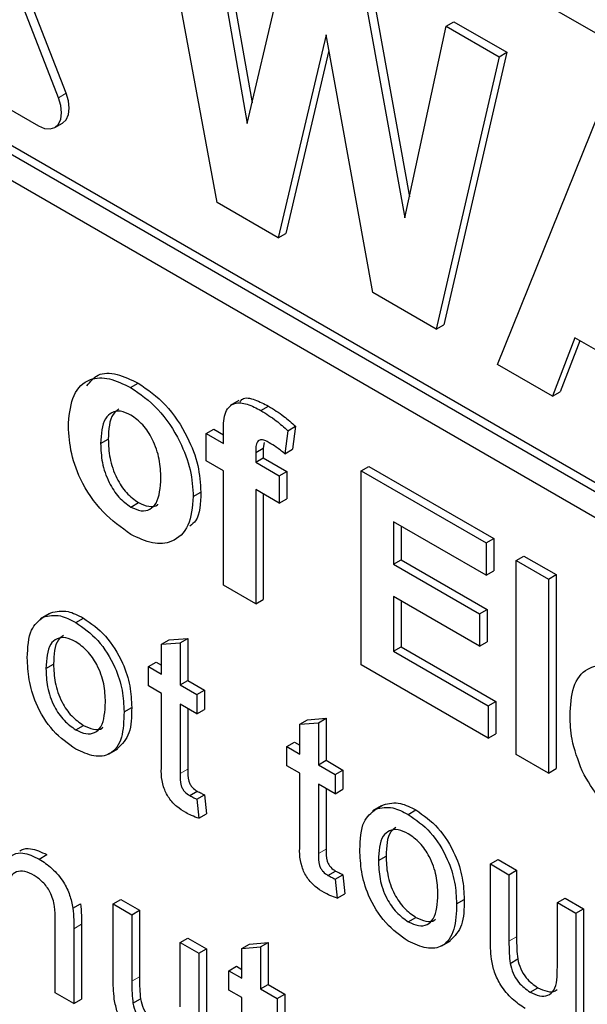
# Paper-space layout 'Blatt2' of a CAD drawing. Header units: millimetres. Extents: x 5 to 418, y 2 to 292.
# Tile 27 of 104: x 122.825 to 123.702, y 177.964 to 179.484. Entities that reach past the tile are written whole.
import ezdxf

# ---------------------------------------------------------------- set-up
doc = ezdxf.new("R2010")
doc.units = ezdxf.units.MM

psp = doc.layouts.new('Blatt2')

# ---------------------------------------------------------------- linework, layer by layer
at = {"color": 7, "linetype": 'Continuous', "lineweight": 25}
for p, q in [((126.2721, 177.9869), (121.8881, 180.5177)), ((122.8969, 179.3706), (122.6612, 179.9781)), ((122.8851, 179.3638), (122.6494, 179.9713)), ((121.8881, 179.8101), (126.3546, 177.2316)), ((121.8999, 179.8169), (126.3546, 177.2453)), ((126.3546, 177.1908), (121.8881, 179.7693)), ((123.13, 179.202), (123.0312, 179.7353)), ((123.1125, 179.6884), (123.1767, 179.3242)), ((123.1243, 179.6952), (123.1841, 179.3557)), ((123.1767, 179.3242), (123.2445, 179.6122)), ((122.3831, 179.5924), (122.8545, 179.3202)), ((123.3645, 179.5565), (123.427, 179.211)), ((123.3527, 179.5497), (123.4199, 179.1782)), ((123.4839, 179.474), (123.4957, 179.4808)), ((123.4957, 179.4808), (123.5771, 179.4338)), ((123.2983, 179.4609), (123.2245, 179.1474)), ((123.3702, 179.0633), (123.2983, 179.4609)), ((123.4199, 179.1782), (123.4839, 179.474)), ((123.4839, 179.474), (123.5653, 179.427)), ((123.3027, 179.4364), (123.2363, 179.1542)), ((123.5771, 179.4338), (123.4802, 179.0134)), ((123.5653, 179.427), (123.5771, 179.4338)), ((123.5653, 179.427), (123.4684, 179.0066)), ((123.563, 178.952), (123.7189, 179.3383)), ((122.8795, 179.3177), (122.8912, 179.3245)), ((123.2245, 179.1474), (123.13, 179.202)), ((123.2245, 179.1474), (123.2363, 179.1542)), ((123.4684, 179.0066), (123.3702, 179.0633)), ((123.4684, 179.0066), (123.4802, 179.0134)), ((123.6824, 178.993), (123.6476, 178.9032)), ((123.8407, 178.9016), (123.6824, 178.993)), ((123.6899, 178.9887), (123.6594, 178.91)), ((123.6476, 178.9032), (123.563, 178.952)), ((122.9966, 178.9164), (123.0084, 178.9232)), ((123.6476, 178.9032), (123.6594, 178.91)), ((123.1635, 178.8965), (123.1503, 178.8888)), ((123.1977, 178.8809), (123.2095, 178.8877)), ((123.1131, 178.8453), (123.1249, 178.8521)), ((123.1249, 178.8521), (123.1397, 178.8436)), ((123.2394, 178.8498), (123.2512, 178.8566)), ((123.2512, 178.8566), (123.2462, 178.8211)), ((122.9502, 178.83), (122.962, 178.8368)), ((123.1131, 178.8453), (123.1397, 178.83)), ((123.1131, 178.8031), (123.1131, 178.8453)), ((123.1397, 178.83), (123.1397, 178.8457)), ((123.2394, 178.8498), (123.2345, 178.8143)), ((123.1896, 178.8161), (123.2014, 178.8229)), ((123.2028, 178.8314), (123.2014, 178.8229)), ((123.2014, 178.8229), (123.2014, 178.808)), ((123.1896, 178.8161), (123.1896, 178.8012)), ((123.1896, 178.8012), (123.2014, 178.808)), ((123.2014, 178.808), (123.2379, 178.7869)), ((123.2345, 178.8143), (123.2462, 178.8211)), ((123.1397, 178.7877), (123.1131, 178.8031)), ((123.1896, 178.8012), (123.2261, 178.7801)), ((123.3525, 178.7878), (123.3642, 178.7946)), ((123.3642, 178.7946), (123.557, 178.6833)), ((123.1397, 178.6112), (123.1397, 178.7877)), ((123.2261, 178.7801), (123.2379, 178.7869)), ((123.2261, 178.7801), (123.2261, 178.7379)), ((123.2379, 178.7869), (123.2379, 178.7447)), ((123.3525, 178.4884), (123.3525, 178.7878)), ((123.3525, 178.7878), (123.5452, 178.6765)), ((123.0932, 178.748), (123.105, 178.7548)), ((123.2261, 178.7379), (123.1896, 178.759)), ((123.1896, 178.759), (123.1896, 178.5824)), ((123.2014, 178.7522), (123.2014, 178.5892)), ((122.9969, 178.732), (123.0087, 178.7388)), ((123.2261, 178.7379), (123.2379, 178.7447)), ((123.5452, 178.6266), (123.4023, 178.7091)), ((123.4023, 178.7091), (123.4023, 178.6438)), ((123.4141, 178.7023), (123.4141, 178.6506)), ((123.5452, 178.6765), (123.557, 178.6833)), ((123.5452, 178.6765), (123.5452, 178.6266)), ((123.557, 178.6833), (123.557, 178.6334)), ((123.5918, 178.6496), (123.6036, 178.6564)), ((123.6036, 178.6564), (123.6534, 178.6276)), ((123.4023, 178.6438), (123.4141, 178.6506)), ((123.4023, 178.6438), (123.5353, 178.5671)), ((123.4141, 178.6506), (123.5471, 178.5739)), ((123.5918, 178.6496), (123.6416, 178.6208)), ((123.5918, 178.3502), (123.5918, 178.6496)), ((123.5452, 178.6266), (123.557, 178.6334)), ((123.6416, 178.6208), (123.6534, 178.6276)), ((123.6534, 178.6276), (123.6534, 178.3282)), ((123.1896, 178.5824), (123.1397, 178.6112)), ((123.6416, 178.6208), (123.6416, 178.3214)), ((123.5353, 178.5172), (123.4023, 178.5939)), ((123.4023, 178.5939), (123.4023, 178.5095)), ((123.1896, 178.5824), (123.2014, 178.5892)), ((123.4141, 178.5871), (123.4141, 178.5163)), ((122.8701, 178.5671), (122.8569, 178.5594)), ((122.8617, 178.5621), (122.8735, 178.5689)), ((123.5353, 178.5671), (123.5471, 178.5739)), ((123.5353, 178.5671), (123.5353, 178.5172)), ((123.5471, 178.5739), (123.5471, 178.524)), ((122.9118, 178.5539), (122.9236, 178.5607)), ((123.0444, 178.5201), (123.0562, 178.5269)), ((123.0444, 178.5201), (123.0731, 178.5224)), ((123.0444, 178.4741), (123.0444, 178.5201)), ((123.0562, 178.5269), (123.0849, 178.5292)), ((123.0731, 178.5224), (123.0849, 178.5292)), ((123.0731, 178.5224), (123.0731, 178.4575)), ((123.0849, 178.5292), (123.0849, 178.4643)), ((123.5353, 178.5172), (123.5471, 178.524)), ((123.4023, 178.5095), (123.4141, 178.5163)), ((123.4023, 178.5095), (123.5486, 178.4251)), ((123.4141, 178.5163), (123.5604, 178.4319)), ((122.8658, 178.4828), (122.8776, 178.4896)), ((123.0243, 178.4857), (123.0361, 178.4925)), ((123.0361, 178.4925), (123.0444, 178.4877)), ((123.5486, 178.3752), (123.3525, 178.4884)), ((123.0243, 178.4559), (123.0243, 178.4857)), ((123.0243, 178.4857), (123.0444, 178.4741)), ((123.0731, 178.4575), (123.0849, 178.4643)), ((123.0731, 178.4575), (123.0989, 178.4426)), ((123.0849, 178.4643), (123.1107, 178.4494)), ((123.0444, 178.4443), (123.0243, 178.4559)), ((123.0444, 178.3383), (123.0444, 178.4443)), ((123.0989, 178.4426), (123.1107, 178.4494)), ((123.0989, 178.4426), (123.0989, 178.4128)), ((123.1107, 178.4494), (123.1107, 178.4196)), ((123.0989, 178.4128), (123.0731, 178.4277)), ((123.0731, 178.4277), (123.0731, 178.3205)), ((123.5486, 178.4251), (123.5604, 178.4319)), ((123.5604, 178.4319), (123.5604, 178.382)), ((122.9864, 178.4158), (122.9982, 178.4226)), ((123.0849, 178.4209), (123.0849, 178.3273)), ((123.0989, 178.4128), (123.1107, 178.4196)), ((123.5486, 178.4251), (123.5486, 178.3752)), ((123.258, 178.3968), (123.2697, 178.4036)), ((123.258, 178.3968), (123.2867, 178.3991)), ((123.258, 178.3508), (123.258, 178.3968)), ((123.2697, 178.4036), (123.2985, 178.4059)), ((123.2867, 178.3991), (123.2985, 178.4059)), ((123.2867, 178.3991), (123.2867, 178.3342)), ((123.2985, 178.4059), (123.2985, 178.3411)), ((122.9118, 178.3882), (122.9236, 178.395)), ((123.5486, 178.3752), (123.5604, 178.382)), ((123.2379, 178.3624), (123.2497, 178.3692)), ((123.2497, 178.3692), (123.258, 178.3644)), ((122.9636, 178.3511), (122.9769, 178.3588)), ((123.2379, 178.3326), (123.2379, 178.3624)), ((123.2379, 178.3624), (123.258, 178.3508)), ((123.2867, 178.3342), (123.2985, 178.3411)), ((123.2985, 178.3411), (123.3243, 178.3261)), ((123.6416, 178.3214), (123.5918, 178.3502)), ((123.258, 178.321), (123.2379, 178.3326)), ((123.258, 178.215), (123.258, 178.321)), ((123.2867, 178.3342), (123.3125, 178.3193)), ((123.3125, 178.3193), (123.3243, 178.3261)), ((123.3243, 178.3261), (123.3243, 178.2963)), ((123.6416, 178.3214), (123.6534, 178.3282)), ((123.3125, 178.3193), (123.3125, 178.2895)), ((123.0877, 178.2867), (123.0994, 178.2935)), ((123.3125, 178.2895), (123.2867, 178.3044)), ((123.2867, 178.3044), (123.2867, 178.1972)), ((123.2985, 178.2976), (123.2985, 178.204)), ((123.3125, 178.2895), (123.3243, 178.2963)), ((123.0989, 178.281), (123.1107, 178.2878)), ((123.0989, 178.281), (123.1018, 178.2516)), ((123.1107, 178.2878), (123.1136, 178.2584)), ((123.3834, 178.2708), (123.3701, 178.2631)), ((123.375, 178.2658), (123.3868, 178.2726)), ((123.4251, 178.2576), (123.4369, 178.2644)), ((123.1018, 178.2516), (123.1136, 178.2584)), ((122.8554, 178.1887), (122.8672, 178.1955)), ((123.3791, 178.1865), (123.3909, 178.1933)), ((123.5519, 178.1811), (123.5637, 178.1879)), ((123.5637, 178.1879), (123.5924, 178.1713)), ((123.3012, 178.1634), (123.313, 178.1702)), ((123.5519, 178.0646), (123.5519, 178.1811)), ((123.5519, 178.1811), (123.5806, 178.1645)), ((123.5806, 178.1645), (123.5924, 178.1713)), ((123.5924, 178.1713), (123.5924, 178.0686)), ((123.3125, 178.1577), (123.3243, 178.1645)), ((123.3125, 178.1577), (123.3154, 178.1283)), ((123.3243, 178.1645), (123.3272, 178.1351)), ((123.5806, 178.1645), (123.5806, 178.0618)), ((122.9697, 178.1194), (122.9815, 178.1262)), ((122.9815, 178.1262), (123.0102, 178.1096)), ((123.3154, 178.1283), (123.3272, 178.1351)), ((123.4997, 178.1194), (123.5115, 178.1262)), ((123.6553, 178.1215), (123.6671, 178.1283)), ((123.6671, 178.1283), (123.6958, 178.1117)), ((122.9074, 178.113), (122.9192, 178.1198)), ((122.9697, 178.0029), (122.9697, 178.1194)), ((122.9697, 178.1194), (122.9984, 178.1028)), ((122.9984, 178.1028), (123.0102, 178.1096)), ((123.0102, 178.1096), (123.0102, 178.0069)), ((123.6553, 178.1215), (123.684, 178.1049)), ((123.6553, 178.0222), (123.6553, 178.1215)), ((123.684, 178.1049), (123.6958, 178.1117)), ((123.6958, 178.1117), (123.6958, 177.9227)), ((122.8802, 177.9822), (122.8802, 178.095)), ((122.9984, 178.1028), (122.9984, 178.0001)), ((123.4251, 178.0919), (123.4369, 178.0987)), ((123.684, 178.1049), (123.684, 177.9159)), ((122.9089, 178.0812), (122.9089, 177.9656)), ((122.9207, 178.088), (122.9207, 177.9724)), ((123.0731, 178.0597), (123.0849, 178.0665)), ((123.0849, 178.0665), (123.1136, 178.05)), ((123.4769, 178.0548), (123.4902, 178.0624)), ((123.0731, 178.0597), (123.1018, 178.0432)), ((123.0731, 177.9605), (123.0731, 178.0597)), ((123.1018, 178.0432), (123.1136, 178.05)), ((123.1136, 178.05), (123.1136, 177.861)), ((123.1684, 178.0507), (123.1802, 178.0575)), ((123.1684, 178.0507), (123.1971, 178.053)), ((123.1684, 178.0047), (123.1684, 178.0507)), ((123.1802, 178.0575), (123.2089, 178.0598)), ((123.1971, 178.053), (123.2089, 178.0598)), ((123.1971, 178.053), (123.1971, 177.9882)), ((123.2089, 178.0598), (123.2089, 177.995)), ((123.1018, 178.0432), (123.1018, 177.8542)), ((123.5823, 178.0277), (123.5941, 178.0345)), ((123.1483, 178.0163), (123.1601, 178.0231)), ((123.1483, 177.9865), (123.1483, 178.0163)), ((123.1483, 178.0163), (123.1684, 178.0047)), ((123.1601, 178.0231), (123.1684, 178.0183)), ((123.1684, 177.9749), (123.1483, 177.9865)), ((123.1971, 177.9882), (123.2089, 177.995)), ((123.1971, 177.9882), (123.2229, 177.9732)), ((123.2089, 177.995), (123.2347, 177.98)), ((123.6132, 177.9833), (123.625, 177.9901)), ((122.9089, 177.9656), (122.8802, 177.9822)), ((122.9089, 177.9656), (122.9207, 177.9724)), ((123.0001, 177.966), (123.0119, 177.9728)), ((123.1684, 177.8689), (123.1684, 177.9749)), ((123.2229, 177.9732), (123.2347, 177.98)), ((123.2229, 177.9732), (123.2229, 177.9434)), ((123.2347, 177.98), (123.2347, 177.9502))]:
    psp.add_line(p, q, dxfattribs=at)
at = {"color": 7, "linetype": 'Continuous', "lineweight": 18}
for p, q in [((122.8851, 179.3638), (122.8969, 179.3706)), ((123.0731, 178.3205), (123.0849, 178.3273)), ((123.2867, 178.1972), (123.2985, 178.204)), ((122.9089, 178.0812), (122.9207, 178.088)), ((123.5806, 178.0618), (123.5924, 178.0686)), ((122.9984, 178.0001), (123.0102, 178.0069))]:
    psp.add_line(p, q, dxfattribs=at)
at = {"color": 7, "linetype": 'Continuous', "lineweight": 25, "flags": 128}
for points in [[(122.8912, 179.3245), (122.8912, 179.3245), (122.8969, 179.3298), (122.9004, 179.3376), (122.9016, 179.3474), (122.9004, 179.3587), (122.8969, 179.3706)], [(122.8545, 179.3202), (122.8636, 179.3163), (122.8721, 179.3155), (122.8795, 179.3177), (122.8851, 179.323), (122.8886, 179.3308), (122.8898, 179.3406), (122.8886, 179.3519), (122.8851, 179.3638)]]:
    psp.add_lwpolyline(points, dxfattribs=at)
at = {"color": 7, "linetype": 'Continuous', "lineweight": 25}
for points, knots in [([(122.9004, 178.8618), (122.9022, 178.8771), (122.9057, 178.9076), (122.9304, 178.9314), (122.9633, 178.9325), (122.9855, 178.9218), (122.9966, 178.9164)], [0, 0, 0, 0, 0.27995, 0.559147, 0.779424, 1, 1, 1, 1]), ([(122.9291, 178.9189), (122.9342, 178.9255), (122.9452, 178.9397), (122.9753, 178.939), (122.9974, 178.9285), (123.0084, 178.9232)], [0, 0, 0, 0, 0.30151, 0.650518, 1, 1, 1, 1]), ([(122.9966, 178.9164), (123.0111, 178.9064), (123.04, 178.8864), (123.0723, 178.8372), (123.0907, 178.7887), (123.0924, 178.7616), (123.0932, 178.748)], [0, 0, 0, 0, 0.279785, 0.559124, 0.779388, 1, 1, 1, 1]), ([(123.0084, 178.9232), (123.0229, 178.9132), (123.0518, 178.8932), (123.084, 178.844), (123.1025, 178.7955), (123.1041, 178.7684), (123.105, 178.7548)], [0, 0, 0, 0, 0.279785, 0.559124, 0.779388, 1, 1, 1, 1]), ([(123.1651, 178.8943), (123.1663, 178.8959), (123.1712, 178.9025), (123.1887, 178.8981), (123.2026, 178.8912), (123.2095, 178.8877)], [0, 0, 0, 0, 0.140873, 0.56962, 1, 1, 1, 1]), ([(122.9785, 178.8833), (122.9753, 178.8809), (122.9637, 178.872), (122.9627, 178.8515), (122.962, 178.8368)], [0, 0, 0, 0, 0.278205, 1, 1, 1, 1]), ([(123.1397, 178.8457), (123.1397, 178.8563), (123.1396, 178.8772), (123.1544, 178.8946), (123.1765, 178.8919), (123.1907, 178.8846), (123.1977, 178.8809)], [0, 0, 0, 0, 0.281801, 0.55777, 0.778465, 1, 1, 1, 1]), ([(123.2095, 178.8877), (123.2174, 178.8828), (123.2316, 178.874), (123.2452, 178.8619), (123.2512, 178.8566)], [0, 0, 0, 0, 0.559885, 1, 1, 1, 1]), ([(122.9969, 178.874), (122.9915, 178.8765), (122.9806, 178.8816), (122.967, 178.8784), (122.9525, 178.865), (122.9512, 178.8444), (122.9502, 178.83)], [0, 0, 0, 0, 0.186985, 0.373878, 0.561022, 1, 1, 1, 1]), ([(123.0433, 178.7766), (123.0429, 178.7862), (123.0422, 178.8052), (123.0323, 178.8348), (123.0159, 178.8604), (123.0032, 178.8695), (122.9969, 178.874)], [0, 0, 0, 0, 0.2810434, 0.5605532, 0.7804199, 1, 1, 1, 1]), ([(123.1977, 178.8809), (123.2056, 178.876), (123.2198, 178.8672), (123.2334, 178.8551), (123.2394, 178.8498)], [0, 0, 0, 0, 0.559885, 1, 1, 1, 1]), ([(122.9969, 178.6898), (122.9822, 178.7002), (122.9529, 178.7209), (122.9185, 178.7707), (122.9023, 178.8206), (122.901, 178.8481), (122.9004, 178.8618)], [0, 0, 0, 0, 0.280145, 0.558899, 0.779053, 1, 1, 1, 1]), ([(122.962, 178.8368), (122.9624, 178.8272), (122.9632, 178.808), (122.9731, 178.7783), (122.9895, 178.7526), (123.0023, 178.7434), (123.0087, 178.7388)], [0, 0, 0, 0, 0.281015, 0.560464, 0.780394, 1, 1, 1, 1]), ([(122.9502, 178.83), (122.9506, 178.8204), (122.9514, 178.8012), (122.9613, 178.7715), (122.9777, 178.7458), (122.9905, 178.7366), (122.9969, 178.732)], [0, 0, 0, 0, 0.281015, 0.560464, 0.780394, 1, 1, 1, 1]), ([(123.2106, 178.8313), (123.2083, 178.8325), (123.2037, 178.835), (123.1969, 178.8366), (123.1897, 178.8319), (123.1896, 178.8226), (123.1896, 178.8161)], [0, 0, 0, 0, 0.187802, 0.374953, 0.560679, 1, 1, 1, 1]), ([(123.2345, 178.8143), (123.23, 178.8178), (123.2222, 178.8242), (123.2141, 178.8291), (123.2106, 178.8313)], [0, 0, 0, 0, 0.559847, 1, 1, 1, 1]), ([(122.9969, 178.732), (123.0023, 178.7295), (123.0132, 178.7245), (123.0268, 178.7277), (123.0411, 178.7415), (123.0424, 178.7622), (123.0433, 178.7766)], [0, 0, 0, 0, 0.18693, 0.373819, 0.560978, 1, 1, 1, 1]), ([(123.0932, 178.748), (123.0918, 178.7321), (123.0889, 178.7004), (123.0634, 178.6771), (123.031, 178.6733), (123.0083, 178.6843), (122.9969, 178.6898)], [0, 0, 0, 0, 0.2799239, 0.5593671, 0.7795157, 1, 1, 1, 1]), ([(123.105, 178.7548), (123.1044, 178.7379), (123.1037, 178.7151), (123.0913, 178.705), (123.0882, 178.7025)], [0, 0, 0, 0, 0.746792, 1, 1, 1, 1]), ([(123.0087, 178.7388), (123.014, 178.7364), (123.0247, 178.7317), (123.0351, 178.7326), (123.0385, 178.736), (123.0387, 178.7362)], [0, 0, 0, 0, 0.482219, 0.964333, 1, 1, 1, 1]), ([(122.8617, 178.5621), (122.8702, 178.564), (122.8854, 178.5674), (122.9038, 178.5581), (122.9118, 178.5539)], [0, 0, 0, 0, 0.5590331, 1, 1, 1, 1]), ([(122.8735, 178.5689), (122.882, 178.5708), (122.8972, 178.5742), (122.9155, 178.5649), (122.9236, 178.5607)], [0, 0, 0, 0, 0.5590331, 1, 1, 1, 1]), ([(122.8371, 178.4993), (122.8378, 178.5152), (122.8389, 178.5434), (122.8548, 178.5564), (122.8617, 178.5621)], [0, 0, 0, 0, 0.5609635, 1, 1, 1, 1]), ([(122.9118, 178.5539), (122.9236, 178.5457), (122.9471, 178.5291), (122.9727, 178.4878), (122.9849, 178.4485), (122.9859, 178.4267), (122.9864, 178.4158)], [0, 0, 0, 0, 0.279556, 0.5586, 0.778991, 1, 1, 1, 1]), ([(122.9236, 178.5607), (122.9354, 178.5525), (122.9589, 178.5359), (122.9845, 178.4946), (122.9967, 178.4553), (122.9977, 178.4335), (122.9982, 178.4226)], [0, 0, 0, 0, 0.279556, 0.5586, 0.778991, 1, 1, 1, 1]), ([(122.8928, 178.5337), (122.89, 178.5317), (122.8789, 178.5237), (122.8781, 178.5042), (122.8776, 178.4896)], [0, 0, 0, 0, 0.254643, 1, 1, 1, 1]), ([(122.9118, 178.5241), (122.9066, 178.5266), (122.8961, 178.5316), (122.8823, 178.5297), (122.8678, 178.5171), (122.8666, 178.497), (122.8658, 178.4828)], [0, 0, 0, 0, 0.187137, 0.374025, 0.561097, 1, 1, 1, 1]), ([(122.9577, 178.4308), (122.9573, 178.44), (122.9566, 178.4583), (122.9465, 178.4871), (122.9302, 178.5112), (122.918, 178.5198), (122.9118, 178.5241)], [0, 0, 0, 0, 0.281064, 0.560316, 0.780174, 1, 1, 1, 1]), ([(122.9118, 178.3584), (122.8998, 178.3668), (122.8758, 178.3835), (122.8498, 178.426), (122.8385, 178.466), (122.8376, 178.4882), (122.8371, 178.4993)], [0, 0, 0, 0, 0.279616, 0.558371, 0.778858, 1, 1, 1, 1]), ([(122.8776, 178.4896), (122.878, 178.4803), (122.8786, 178.4617), (122.8883, 178.4325), (122.905, 178.4081), (122.9174, 178.3994), (122.9236, 178.395)], [0, 0, 0, 0, 0.281129, 0.560384, 0.780159, 1, 1, 1, 1]), ([(123.6749, 178.41), (123.6757, 178.4256), (123.6774, 178.4567), (123.6983, 178.4839), (123.7286, 178.4904), (123.7504, 178.4801), (123.7614, 178.4749)], [0, 0, 0, 0, 0.280671, 0.559803, 0.779762, 1, 1, 1, 1]), ([(122.8658, 178.4828), (122.8662, 178.4735), (122.8669, 178.4549), (122.8765, 178.4257), (122.8932, 178.4013), (122.9056, 178.3926), (122.9118, 178.3882)], [0, 0, 0, 0, 0.281129, 0.560384, 0.780159, 1, 1, 1, 1]), ([(122.9118, 178.3882), (122.9172, 178.3857), (122.9278, 178.3806), (122.9415, 178.383), (122.9559, 178.3961), (122.9569, 178.4165), (122.9577, 178.4308)], [0, 0, 0, 0, 0.187044, 0.373945, 0.560983, 1, 1, 1, 1]), ([(122.9864, 178.4158), (122.986, 178.4019), (122.9852, 178.3743), (122.9677, 178.349), (122.9404, 178.3452), (122.9214, 178.354), (122.9118, 178.3584)], [0, 0, 0, 0, 0.281033, 0.559513, 0.779602, 1, 1, 1, 1]), ([(122.9982, 178.4226), (122.998, 178.4083), (122.9977, 178.3806), (122.9834, 178.3662), (122.9765, 178.3592)], [0, 0, 0, 0, 0.512915, 1, 1, 1, 1]), ([(123.6935, 178.3246), (123.6873, 178.3413), (123.6761, 178.371), (123.6753, 178.3981), (123.6749, 178.41)], [0, 0, 0, 0, 0.558866, 1, 1, 1, 1]), ([(122.9236, 178.395), (122.9289, 178.3926), (122.9393, 178.3878), (122.95, 178.3882), (122.9536, 178.3918), (122.9541, 178.3922)], [0, 0, 0, 0, 0.465388, 0.930416, 1, 1, 1, 1]), ([(123.0816, 178.2604), (123.077, 178.2632), (123.068, 178.2687), (123.0551, 178.2822), (123.0427, 178.3083), (123.0437, 178.3259), (123.0444, 178.3383)], [0, 0, 0, 0, 0.1874327, 0.3738211, 0.5594622, 1, 1, 1, 1]), ([(123.0731, 178.3205), (123.0727, 178.3145), (123.0723, 178.3069), (123.0767, 178.2968), (123.0811, 178.2908), (123.085, 178.2883), (123.0877, 178.2867)], [0, 0, 0, 0, 0.499596, 0.625239, 0.750354, 1, 1, 1, 1]), ([(123.0849, 178.3273), (123.0845, 178.3213), (123.0841, 178.3137), (123.0885, 178.3036), (123.0929, 178.2976), (123.0968, 178.2951), (123.0994, 178.2935)], [0, 0, 0, 0, 0.499596, 0.625239, 0.750354, 1, 1, 1, 1]), ([(123.766, 178.2458), (123.7501, 178.2563), (123.7218, 178.2749), (123.7021, 178.3094), (123.6935, 178.3246)], [0, 0, 0, 0, 0.560391, 1, 1, 1, 1]), ([(123.0994, 178.2935), (123.1016, 178.2924), (123.1053, 178.2903), (123.1091, 178.2886), (123.1107, 178.2878)], [0, 0, 0, 0, 0.559965, 1, 1, 1, 1]), ([(123.0877, 178.2867), (123.0898, 178.2856), (123.0935, 178.2835), (123.0973, 178.2818), (123.0989, 178.281)], [0, 0, 0, 0, 0.559965, 1, 1, 1, 1]), ([(123.3868, 178.2726), (123.3953, 178.2745), (123.4105, 178.2779), (123.4288, 178.2686), (123.4369, 178.2644)], [0, 0, 0, 0, 0.5590331, 1, 1, 1, 1]), ([(123.1018, 178.2516), (123.0981, 178.2528), (123.0914, 178.2552), (123.0846, 178.2588), (123.0816, 178.2604)], [0, 0, 0, 0, 0.560078, 1, 1, 1, 1]), ([(123.3504, 178.203), (123.351, 178.2188), (123.3522, 178.2471), (123.3681, 178.2601), (123.375, 178.2658)], [0, 0, 0, 0, 0.5609635, 1, 1, 1, 1]), ([(123.375, 178.2658), (123.3835, 178.2677), (123.3987, 178.2711), (123.417, 178.2617), (123.4251, 178.2576)], [0, 0, 0, 0, 0.5590331, 1, 1, 1, 1]), ([(123.4369, 178.2644), (123.4487, 178.2562), (123.4722, 178.2396), (123.4978, 178.1983), (123.51, 178.159), (123.511, 178.1372), (123.5115, 178.1262)], [0, 0, 0, 0, 0.279556, 0.5586, 0.778991, 1, 1, 1, 1]), ([(123.4251, 178.2576), (123.4369, 178.2494), (123.4604, 178.2328), (123.486, 178.1915), (123.4982, 178.1522), (123.4992, 178.1304), (123.4997, 178.1194)], [0, 0, 0, 0, 0.279556, 0.5586, 0.778991, 1, 1, 1, 1]), ([(123.4251, 178.2278), (123.4199, 178.2303), (123.4093, 178.2353), (123.3956, 178.2334), (123.3811, 178.2208), (123.3799, 178.2006), (123.3791, 178.1865)], [0, 0, 0, 0, 0.187137, 0.374025, 0.561097, 1, 1, 1, 1]), ([(123.4061, 178.2374), (123.4033, 178.2354), (123.3922, 178.2274), (123.3914, 178.2079), (123.3909, 178.1933)], [0, 0, 0, 0, 0.254643, 1, 1, 1, 1]), ([(123.2951, 178.1371), (123.2906, 178.1399), (123.2816, 178.1454), (123.2687, 178.1589), (123.2563, 178.185), (123.2573, 178.2026), (123.258, 178.215)], [0, 0, 0, 0, 0.187433, 0.373821, 0.559462, 1, 1, 1, 1]), ([(123.471, 178.1345), (123.4706, 178.1437), (123.4699, 178.162), (123.4598, 178.1908), (123.4435, 178.2149), (123.4312, 178.2235), (123.4251, 178.2278)], [0, 0, 0, 0, 0.281064, 0.560316, 0.780174, 1, 1, 1, 1]), ([(122.8255, 178.2007), (122.8263, 178.2014), (122.8307, 178.2049), (122.8446, 178.2059), (122.8586, 178.1995), (122.8672, 178.1955)], [0, 0, 0, 0, 0.08724, 0.442807, 1, 1, 1, 1]), ([(123.2985, 178.204), (123.2981, 178.198), (123.2976, 178.1904), (123.3021, 178.1803), (123.3064, 178.1743), (123.3104, 178.1718), (123.313, 178.1702)], [0, 0, 0, 0, 0.499596, 0.625239, 0.750354, 1, 1, 1, 1]), ([(123.4251, 178.062), (123.4131, 178.0704), (123.3891, 178.0872), (123.3631, 178.1297), (123.3518, 178.1697), (123.3509, 178.1919), (123.3504, 178.203)], [0, 0, 0, 0, 0.279616, 0.558371, 0.778858, 1, 1, 1, 1]), ([(122.8055, 178.1878), (122.8089, 178.1909), (122.8156, 178.197), (122.8326, 178.1995), (122.8467, 178.1928), (122.8554, 178.1887)], [0, 0, 0, 0, 0.280554, 0.560815, 1, 1, 1, 1]), ([(122.8554, 178.1887), (122.862, 178.1843), (122.8754, 178.1753), (122.8926, 178.1554), (122.9034, 178.133), (122.9061, 178.1197), (122.9074, 178.113)], [0, 0, 0, 0, 0.280216, 0.559971, 0.779636, 1, 1, 1, 1]), ([(123.2867, 178.1972), (123.2863, 178.1912), (123.2859, 178.1836), (123.2903, 178.1735), (123.2947, 178.1675), (123.2986, 178.165), (123.3012, 178.1634)], [0, 0, 0, 0, 0.499596, 0.625239, 0.750354, 1, 1, 1, 1]), ([(123.3791, 178.1865), (123.3795, 178.1772), (123.3801, 178.1586), (123.3898, 178.1294), (123.4065, 178.105), (123.4189, 178.0962), (123.4251, 178.0919)], [0, 0, 0, 0, 0.2811293, 0.560384, 0.7801589, 1, 1, 1, 1]), ([(123.3909, 178.1933), (123.3912, 178.184), (123.3919, 178.1654), (123.4016, 178.1362), (123.4183, 178.1118), (123.4307, 178.103), (123.4369, 178.0987)], [0, 0, 0, 0, 0.2811293, 0.560384, 0.7801589, 1, 1, 1, 1]), ([(122.8474, 178.1635), (122.8426, 178.1658), (122.833, 178.1705), (122.82, 178.17), (122.8063, 178.1588), (122.8058, 178.1399), (122.8055, 178.1266)], [0, 0, 0, 0, 0.1872728, 0.3743615, 0.56054, 1, 1, 1, 1]), ([(123.313, 178.1702), (123.3151, 178.1691), (123.3189, 178.167), (123.3226, 178.1653), (123.3243, 178.1645)], [0, 0, 0, 0, 0.559965, 1, 1, 1, 1]), ([(122.8802, 178.095), (122.8801, 178.1017), (122.88, 178.115), (122.8742, 178.1368), (122.861, 178.1542), (122.8519, 178.1604), (122.8474, 178.1635)], [0, 0, 0, 0, 0.28168, 0.559785, 0.779587, 1, 1, 1, 1]), ([(123.3012, 178.1634), (123.3034, 178.1623), (123.3071, 178.1602), (123.3109, 178.1585), (123.3125, 178.1577)], [0, 0, 0, 0, 0.559965, 1, 1, 1, 1]), ([(123.3154, 178.1283), (123.3116, 178.1296), (123.3049, 178.1319), (123.2981, 178.1355), (123.2951, 178.1371)], [0, 0, 0, 0, 0.560078, 1, 1, 1, 1]), ([(123.4251, 178.0919), (123.4304, 178.0894), (123.4411, 178.0843), (123.4547, 178.0867), (123.4691, 178.0997), (123.4702, 178.1202), (123.471, 178.1345)], [0, 0, 0, 0, 0.187044, 0.373945, 0.560983, 1, 1, 1, 1]), ([(123.5115, 178.1262), (123.5113, 178.112), (123.511, 178.0842), (123.4967, 178.0699), (123.4898, 178.0629)], [0, 0, 0, 0, 0.512915, 1, 1, 1, 1]), ([(122.9074, 178.113), (122.9079, 178.107), (122.9089, 178.0961), (122.9089, 178.0858), (122.9089, 178.0812)], [0, 0, 0, 0, 0.559791, 1, 1, 1, 1]), ([(122.9192, 178.1198), (122.9197, 178.1138), (122.9207, 178.1029), (122.9207, 178.0926), (122.9207, 178.088)], [0, 0, 0, 0, 0.559791, 1, 1, 1, 1]), ([(123.4997, 178.1194), (123.4993, 178.1056), (123.4985, 178.078), (123.481, 178.0527), (123.4537, 178.0489), (123.4347, 178.0576), (123.4251, 178.062)], [0, 0, 0, 0, 0.281033, 0.559513, 0.779602, 1, 1, 1, 1]), ([(123.4369, 178.0987), (123.4421, 178.0963), (123.4526, 178.0915), (123.4633, 178.0919), (123.4669, 178.0955), (123.4674, 178.0959)], [0, 0, 0, 0, 0.465388, 0.930416, 1, 1, 1, 1]), ([(123.5535, 178.034), (123.553, 178.0398), (123.5519, 178.0503), (123.5519, 178.0602), (123.5519, 178.0646)], [0, 0, 0, 0, 0.559839, 1, 1, 1, 1]), ([(123.5806, 178.0618), (123.5806, 178.0556), (123.5806, 178.0445), (123.5818, 178.0328), (123.5823, 178.0277)], [0, 0, 0, 0, 0.560241, 1, 1, 1, 1]), ([(123.5924, 178.0686), (123.5924, 178.0624), (123.5924, 178.0513), (123.5935, 178.0396), (123.5941, 178.0345)], [0, 0, 0, 0, 0.560241, 1, 1, 1, 1]), ([(123.6055, 177.9579), (123.5988, 177.9625), (123.5855, 177.9716), (123.5684, 177.9916), (123.5575, 178.014), (123.5548, 178.0273), (123.5535, 178.034)], [0, 0, 0, 0, 0.280286, 0.560186, 0.779607, 1, 1, 1, 1]), ([(123.5941, 178.0345), (123.5953, 178.0295), (123.5979, 178.0194), (123.6087, 178.0018), (123.6188, 177.9945), (123.625, 177.9901)], [0, 0, 0, 0, 0.280864, 0.561194, 1, 1, 1, 1]), ([(123.5823, 178.0277), (123.5836, 178.0226), (123.5861, 178.0126), (123.5969, 177.995), (123.6071, 177.9877), (123.6132, 177.9833)], [0, 0, 0, 0, 0.280864, 0.561194, 1, 1, 1, 1]), ([(123.6132, 177.9833), (123.6181, 177.981), (123.6279, 177.9765), (123.6411, 177.9773), (123.6549, 177.989), (123.6551, 178.0085), (123.6553, 178.0222)], [0, 0, 0, 0, 0.187111, 0.374253, 0.560834, 1, 1, 1, 1]), ([(122.9714, 177.9722), (122.9708, 177.9781), (122.9697, 177.9886), (122.9697, 177.9985), (122.9697, 178.0029)], [0, 0, 0, 0, 0.559839, 1, 1, 1, 1]), ([(123.0102, 178.0069), (123.0102, 178.0007), (123.0102, 177.9896), (123.0114, 177.9779), (123.0119, 177.9728)], [0, 0, 0, 0, 0.560241, 1, 1, 1, 1]), ([(122.9984, 178.0001), (122.9984, 177.9939), (122.9984, 177.9828), (122.9996, 177.9711), (123.0001, 177.966)], [0, 0, 0, 0, 0.560241, 1, 1, 1, 1]), ([(123.625, 177.9901), (123.6299, 177.9879), (123.6395, 177.9836), (123.6503, 177.983), (123.654, 177.9866), (123.6548, 177.9874)], [0, 0, 0, 0, 0.440223, 0.880518, 1, 1, 1, 1]), ([(123.0233, 177.8962), (123.0167, 177.9007), (123.0033, 177.9099), (122.9862, 177.9299), (122.9753, 177.9522), (122.9727, 177.9656), (122.9714, 177.9722)], [0, 0, 0, 0, 0.280286, 0.560186, 0.779607, 1, 1, 1, 1]), ([(123.0119, 177.9728), (123.0132, 177.9677), (123.0157, 177.9577), (123.0265, 177.94), (123.0367, 177.9328), (123.0428, 177.9284)], [0, 0, 0, 0, 0.280864, 0.561194, 1, 1, 1, 1]), ([(123.0001, 177.966), (123.0014, 177.9609), (123.0039, 177.9509), (123.0147, 177.9332), (123.0249, 177.926), (123.0311, 177.9216)], [0, 0, 0, 0, 0.280864, 0.561194, 1, 1, 1, 1])]:
    psp.add_open_spline(points, degree=3, knots=knots, dxfattribs=at)

doc.saveas('drawing.dxf')
